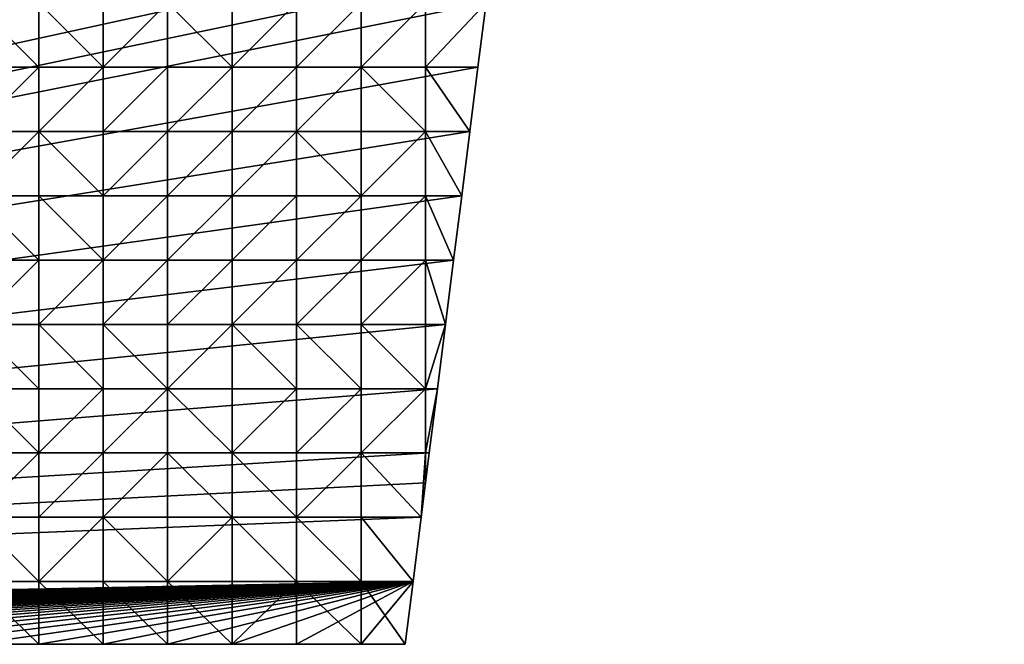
# Model space of a CAD drawing. Header units: metres. Extents: x 58 to 227, y 40 to 252.
# Tile 24 of 78: x 184 to 227, y 40 to 68. Entities that reach past the tile are written whole.
import ezdxf

# ---------------------------------------------------------------- set-up
doc = ezdxf.new("R2010")
doc.units = ezdxf.units.M
doc.header["$MEASUREMENT"] = 0
doc.layers.add('3D_TERRAIN_MODEL', color=18, linetype='CONTINUOUS')

# ---------------------------------------------------------------- blocks, each defined once
blk = doc.blocks.new('WALL_1')
at = {"layer": '3D_TERRAIN_MODEL', "color": 0, "linetype": 'ByBlock'}
mesh = blk.add_polyface(dxfattribs=at)
corners = [(214.815524, 151.595031, 24.810444), (214.455116, 148.736621, 24.096093), (214.455116, 148.736621, -5.557653), (214.815524, 151.595031, -5.557653), (214.094708, 145.878212, 23.470335), (214.094708, 145.878212, -5.557653), (213.7343, 143.019802, 22.874961), (213.7343, 143.019802, -5.557653), (213.373891, 140.161392, 22.329206), (213.373891, 140.161392, -5.557653), (213.148502, 138.373822, 22.000975), (213.148502, 138.373822, -5.557653), (213.013483, 137.302983, 21.796489), (213.013483, 137.302983, -5.557653), (212.653075, 134.444573, 21.149899), (212.653075, 134.444573, -5.557653), (212.292667, 131.586163, 20.51954), (212.292667, 131.586163, -5.557653), (211.932259, 128.727753, 19.830322), (211.932259, 128.727753, -5.557653), (211.571851, 125.869344, 19.141822), (211.571851, 125.869344, -5.557653), (211.211442, 123.010934, 18.351885), (211.211442, 123.010934, -5.557653), (210.851034, 120.152524, 17.497309), (210.851034, 120.152524, -5.557653), (210.490626, 117.294114, 16.680814), (210.490626, 117.294114, -5.557653), (210.279925, 115.623039, 16.156224), (210.279925, 115.623039, -5.557653), (210.130218, 114.435705, 15.785492), (210.130218, 114.435705, -5.557653), (209.76981, 111.577295, 14.840593), (209.76981, 111.577295, -5.557653), (209.409401, 108.718885, 13.767439), (209.409401, 108.718885, -5.557653), (209.048993, 105.860475, 12.622117), (209.048993, 105.860475, -5.557653), (208.688585, 103.002066, 11.512848), (208.688585, 103.002066, -5.557653), (208.328177, 100.143656, 10.539393), (208.328177, 100.143656, -5.557653), (207.967769, 97.285246, 9.613393), (207.967769, 97.285246, -5.557653), (207.60736, 94.426836, 8.591714), (207.60736, 94.426836, -5.557653), (207.411348, 92.872256, 8.016611), (207.411348, 92.872256, -5.557653), (207.246952, 91.568427, 7.526299), (207.246952, 91.568427, -5.557653), (206.886544, 88.710017, 6.424962), (206.886544, 88.710017, -5.557653), (206.526136, 85.851607, 5.507549), (206.526136, 85.851607, -5.557653), (206.165728, 82.993197, 4.818453), (206.165728, 82.993197, -5.557653), (205.80532, 80.134788, 4.180068), (205.80532, 80.134788, -5.557653), (205.444911, 77.276378, 3.547859), (205.444911, 77.276378, -5.557653), (205.084503, 74.417968, 2.943104), (205.084503, 74.417968, -5.557653), (204.724095, 71.559558, 2.308259), (204.724095, 71.559558, -5.557653), (204.542771, 70.121474, 2.008795), (204.542771, 70.121474, -5.557653), (204.363687, 68.701149, 1.710942), (204.363687, 68.701149, -5.557653), (204.003279, 65.842739, 0.974601), (204.003279, 65.842739, -5.557653)]
mesh.append_faces([[corners[k] for k in face] for face in [(0, 1, 2, 3), (1, 4, 5, 2), (4, 6, 7, 5), (6, 8, 9, 7), (8, 10, 11, 9), (10, 12, 13, 11), (12, 14, 15, 13), (14, 16, 17, 15), (16, 18, 19, 17), (18, 20, 21, 19), (20, 22, 23, 21), (22, 24, 25, 23), (24, 26, 27, 25), (26, 28, 29, 27), (28, 30, 31, 29), (30, 32, 33, 31), (32, 34, 35, 33), (34, 36, 37, 35), (36, 38, 39, 37), (38, 40, 41, 39), (40, 42, 43, 41), (42, 44, 45, 43), (44, 46, 47, 45), (46, 48, 49, 47), (48, 50, 51, 49), (50, 52, 53, 51), (52, 54, 55, 53), (54, 56, 57, 55), (56, 58, 59, 57), (58, 60, 61, 59), (60, 62, 63, 61), (62, 64, 65, 63), (64, 66, 67, 65), (66, 68, 69, 67)]], dxfattribs={"vtx1": -1, "vtx3": -1, "color": 0})
mesh = blk.add_polyface(dxfattribs=at)
corners = [(204.003279, 65.842739, 0.974601), (203.64287, 62.984329, 0.308897), (203.64287, 62.984329, -5.557653), (204.003279, 65.842739, -5.557653), (203.282462, 60.125919, -0.392905), (203.282462, 60.125919, -5.557653), (202.922054, 57.26751, -1.090693), (202.922054, 57.26751, -5.557653), (202.561646, 54.4091, -1.622191), (202.561646, 54.4091, -5.557653), (202.201238, 51.55069, -2.010575), (202.201238, 51.55069, -5.557653), (201.84083, 48.69228, -2.663434), (201.84083, 48.69228, -5.557653), (201.674194, 47.370691, -2.874235), (201.674194, 47.370691, -5.557653), (201.480421, 45.833871, -3.107106), (201.480421, 45.833871, -5.557653), (201.120013, 42.975461, -3.508083), (201.120013, 42.975461, -5.557653), (200.768489, 40.187512, -3.902277), (200.768489, 40.187512, -5.557653), (198.805617, 40.187512, -3.8587), (198.805617, 40.187512, -5.557653), (195.93704, 40.187512, -3.982861), (195.93704, 40.187512, -5.557653), (193.068463, 40.187512, -4.13192), (193.068463, 40.187512, -5.557653), (190.199886, 40.187512, -4.170208), (190.199886, 40.187512, -5.557653), (187.331309, 40.187512, -3.863682), (187.331309, 40.187512, -5.557653), (184.462733, 40.187512, -3.614255), (184.462733, 40.187512, -5.557653), (181.594156, 40.187512, -3.440411), (181.594156, 40.187512, -5.557653), (178.725579, 40.187512, -3.328324), (178.725579, 40.187512, -5.557653), (175.857002, 40.187512, -3.071861), (175.857002, 40.187512, -5.557653), (172.988425, 40.187512, -2.825428), (172.988425, 40.187512, -5.557653), (170.119848, 40.187512, -2.786206), (170.119848, 40.187512, -5.557653), (167.251271, 40.187512, -2.703845), (167.251271, 40.187512, -5.557653), (164.382694, 40.187512, -2.428523), (164.382694, 40.187512, -5.557653), (161.514117, 40.187512, -2.178744), (161.514117, 40.187512, -5.557653), (158.64554, 40.187512, -1.964143), (158.64554, 40.187512, -5.557653), (155.776963, 40.187512, -1.775077), (155.776963, 40.187512, -5.557653), (152.908386, 40.187512, -1.630406), (152.908386, 40.187512, -5.557653), (150.039809, 40.187512, -1.352444), (150.039809, 40.187512, -5.557653), (147.171232, 40.187512, -1.185066), (147.171232, 40.187512, -5.557653), (144.302655, 40.187512, -1.098151), (144.302655, 40.187512, -5.557653), (141.434078, 40.187512, -1.051115), (141.434078, 40.187512, -5.557653), (138.565501, 40.187512, -0.853688), (138.565501, 40.187512, -5.557653), (135.696924, 40.187512, -0.640037), (135.696924, 40.187512, -5.557653)]
mesh.append_faces([[corners[k] for k in face] for face in [(20, 22, 23, 21)]], dxfattribs={"vtx1": -1, "color": 0})
mesh.append_faces([[corners[k] for k in face] for face in [(0, 1, 2, 3), (1, 4, 5, 2), (4, 6, 7, 5), (6, 8, 9, 7), (8, 10, 11, 9), (10, 12, 13, 11), (12, 14, 15, 13), (14, 16, 17, 15), (16, 18, 19, 17), (22, 24, 25, 23), (24, 26, 27, 25), (26, 28, 29, 27), (28, 30, 31, 29), (30, 32, 33, 31), (32, 34, 35, 33), (34, 36, 37, 35), (36, 38, 39, 37), (38, 40, 41, 39), (40, 42, 43, 41), (42, 44, 45, 43), (44, 46, 47, 45), (46, 48, 49, 47), (48, 50, 51, 49), (50, 52, 53, 51), (52, 54, 55, 53), (54, 56, 57, 55), (56, 58, 59, 57), (58, 60, 61, 59), (60, 62, 63, 61), (62, 64, 65, 63), (64, 66, 67, 65)]], dxfattribs={"vtx1": -1, "vtx3": -1, "color": 0})
mesh.append_faces([[corners[k] for k in face] for face in [(18, 20, 21, 19)]], dxfattribs={"vtx3": -1, "color": 0})
blk = doc.blocks.new('WALL_2')
at = {"layer": '3D_TERRAIN_MODEL', "color": 0, "linetype": 'ByBlock'}
mesh = blk.add_polyface(dxfattribs=at)
corners = [(178.725579, 251.568912, -5.557653), (181.594156, 251.568912, -5.557653), (61.113923, 40.187512, -5.557653), (184.462733, 251.568912, -5.557653), (187.331309, 251.568912, -5.557653), (190.199886, 251.568912, -5.557653), (193.068463, 251.568912, -5.557653), (195.93704, 251.568912, -5.557653), (198.805617, 251.568912, -5.557653), (201.674194, 251.568912, -5.557653), (204.542771, 251.568912, -5.557653), (207.411348, 251.568912, -5.557653), (210.279925, 251.568912, -5.557653), (213.148502, 251.568912, -5.557653), (216.017079, 251.568912, -5.557653), (218.885656, 251.568912, -5.557653), (221.754233, 251.568912, -5.557653), (224.62281, 251.568912, -5.557653), (227.420927, 251.568912, -5.557653), (227.069402, 248.780962, -5.557653), (226.708994, 245.922553, -5.557653), (226.348586, 243.064143, -5.557653), (225.988178, 240.205733, -5.557653), (225.62777, 237.347324, -5.557653), (225.267362, 234.488914, -5.557653), (224.906953, 231.630504, -5.557653), (224.62281, 229.376953, -5.557653), (224.546545, 228.772094, -5.557653), (224.186137, 225.913685, -5.557653), (223.825729, 223.055275, -5.557653), (223.465321, 220.196865, -5.557653), (223.104912, 217.338455, -5.557653), (222.744504, 214.480046, -5.557653), (222.384096, 211.621636, -5.557653), (222.023688, 208.763226, -5.557653)]
mesh.append_faces([[corners[k] for k in face] for face in [(0, 1, 2), (1, 3, 2), (3, 4, 2), (4, 5, 2), (5, 6, 2), (6, 7, 2), (7, 8, 2), (8, 9, 2), (9, 10, 2), (10, 11, 2), (11, 12, 2), (12, 13, 2), (13, 14, 2), (14, 15, 2), (15, 16, 2), (16, 17, 2), (17, 18, 2), (18, 19, 2), (19, 20, 2), (20, 21, 2), (21, 22, 2), (22, 23, 2), (23, 24, 2), (24, 25, 2), (25, 26, 2), (26, 27, 2), (27, 28, 2), (28, 29, 2), (29, 30, 2), (30, 31, 2), (31, 32, 2), (32, 33, 2), (33, 34, 2)]], dxfattribs={"vtx1": -1, "vtx2": -1, "color": 0})
mesh = blk.add_polyface(dxfattribs=at)
corners = [(222.023688, 208.763226, -5.557653), (221.754233, 206.62617, -5.557653), (61.113923, 40.187512, -5.557653), (221.66328, 205.904816, -5.557653), (221.302872, 203.046407, -5.557653), (220.942463, 200.187997, -5.557653), (220.582055, 197.329587, -5.557653), (220.221647, 194.471177, -5.557653), (219.861239, 191.612768, -5.557653), (219.500831, 188.754358, -5.557653), (219.140422, 185.895948, -5.557653), (218.885656, 183.875388, -5.557653), (218.780014, 183.037538, -5.557653), (218.419606, 180.179129, -5.557653), (218.059198, 177.320719, -5.557653), (217.69879, 174.462309, -5.557653), (217.338381, 171.603899, -5.557653), (216.977973, 168.74549, -5.557653), (216.617565, 165.88708, -5.557653), (216.257157, 163.02867, -5.557653), (216.017079, 161.124605, -5.557653), (215.896749, 160.17026, -5.557653), (215.536341, 157.311851, -5.557653), (215.175932, 154.453441, -5.557653), (214.815524, 151.595031, -5.557653), (214.455116, 148.736621, -5.557653), (214.094708, 145.878212, -5.557653), (213.7343, 143.019802, -5.557653), (213.373891, 140.161392, -5.557653), (213.148502, 138.373822, -5.557653), (213.013483, 137.302983, -5.557653), (212.653075, 134.444573, -5.557653), (212.292667, 131.586163, -5.557653), (211.932259, 128.727753, -5.557653), (211.571851, 125.869344, -5.557653)]
mesh.append_faces([[corners[k] for k in face] for face in [(0, 1, 2), (1, 3, 2), (3, 4, 2), (4, 5, 2), (5, 6, 2), (6, 7, 2), (7, 8, 2), (8, 9, 2), (9, 10, 2), (10, 11, 2), (11, 12, 2), (12, 13, 2), (13, 14, 2), (14, 15, 2), (15, 16, 2), (16, 17, 2), (17, 18, 2), (18, 19, 2), (19, 20, 2), (20, 21, 2), (21, 22, 2), (22, 23, 2), (23, 24, 2), (24, 25, 2), (25, 26, 2), (26, 27, 2), (27, 28, 2), (28, 29, 2), (29, 30, 2), (30, 31, 2), (31, 32, 2), (32, 33, 2), (33, 34, 2)]], dxfattribs={"vtx1": -1, "vtx2": -1, "color": 0})
mesh = blk.add_polyface(dxfattribs=at)
corners = [(211.571851, 125.869344, -5.557653), (211.211442, 123.010934, -5.557653), (61.113923, 40.187512, -5.557653), (210.851034, 120.152524, -5.557653), (210.490626, 117.294114, -5.557653), (210.279925, 115.623039, -5.557653), (210.130218, 114.435705, -5.557653), (209.76981, 111.577295, -5.557653), (209.409401, 108.718885, -5.557653), (209.048993, 105.860475, -5.557653), (208.688585, 103.002066, -5.557653), (208.328177, 100.143656, -5.557653), (207.967769, 97.285246, -5.557653), (201.120013, 42.975461, -5.557653), (200.768489, 40.187512, -5.557653), (198.805617, 40.187512, -5.557653), (195.93704, 40.187512, -5.557653), (193.068463, 40.187512, -5.557653), (190.199886, 40.187512, -5.557653), (187.331309, 40.187512, -5.557653), (184.462733, 40.187512, -5.557653), (181.594156, 40.187512, -5.557653), (178.725579, 40.187512, -5.557653), (175.857002, 40.187512, -5.557653), (172.988425, 40.187512, -5.557653), (170.119848, 40.187512, -5.557653), (167.251271, 40.187512, -5.557653), (164.382694, 40.187512, -5.557653), (161.514117, 40.187512, -5.557653), (158.64554, 40.187512, -5.557653), (155.776963, 40.187512, -5.557653), (152.908386, 40.187512, -5.557653), (150.039809, 40.187512, -5.557653), (147.171232, 40.187512, -5.557653), (144.302655, 40.187512, -5.557653), (141.434078, 40.187512, -5.557653), (138.565501, 40.187512, -5.557653)]
mesh.append_faces([[corners[k] for k in face] for face in [(0, 1, 2), (1, 3, 2), (3, 4, 2), (4, 5, 2), (5, 6, 2), (6, 7, 2), (7, 8, 2), (8, 9, 2), (9, 10, 2), (10, 11, 2), (11, 12, 2), (15, 16, 13), (16, 17, 13), (17, 18, 13), (18, 19, 13), (19, 20, 13), (20, 21, 13), (21, 22, 13), (22, 23, 13), (23, 24, 13), (24, 25, 13), (25, 26, 13), (26, 27, 13), (27, 28, 13), (28, 29, 13), (29, 30, 13), (30, 31, 13), (31, 32, 13), (32, 33, 13), (33, 34, 13), (34, 35, 13), (35, 36, 13)]], dxfattribs={"vtx1": -1, "vtx2": -1, "color": 0})
mesh.append_faces([[corners[k] for k in face] for face in [(13, 14, 15)]], dxfattribs={"vtx2": -1, "color": 0})
mesh = blk.add_polyface(dxfattribs=at)
corners = [(207.967769, 97.285246, -5.557653), (207.60736, 94.426836, -5.557653), (61.113923, 40.187512, -5.557653), (207.411348, 92.872256, -5.557653), (207.246952, 91.568427, -5.557653), (206.886544, 88.710017, -5.557653), (206.526136, 85.851607, -5.557653), (206.165728, 82.993197, -5.557653), (205.80532, 80.134788, -5.557653), (205.444911, 77.276378, -5.557653), (205.084503, 74.417968, -5.557653), (204.724095, 71.559558, -5.557653), (204.542771, 70.121474, -5.557653), (204.363687, 68.701149, -5.557653), (204.003279, 65.842739, -5.557653), (203.64287, 62.984329, -5.557653), (203.282462, 60.125919, -5.557653), (202.922054, 57.26751, -5.557653), (202.561646, 54.4091, -5.557653), (202.201238, 51.55069, -5.557653), (201.84083, 48.69228, -5.557653), (201.674194, 47.370691, -5.557653), (201.480421, 45.833871, -5.557653), (201.120013, 42.975461, -5.557653), (138.565501, 40.187512, -5.557653), (135.696924, 40.187512, -5.557653), (132.828347, 40.187512, -5.557653), (129.95977, 40.187512, -5.557653), (127.091193, 40.187512, -5.557653), (124.222616, 40.187512, -5.557653), (121.354039, 40.187512, -5.557653), (118.485462, 40.187512, -5.557653), (115.616885, 40.187512, -5.557653), (112.748308, 40.187512, -5.557653), (109.879731, 40.187512, -5.557653), (107.011154, 40.187512, -5.557653)]
mesh.append_faces([[corners[k] for k in face] for face in [(0, 1, 2), (1, 3, 2), (3, 4, 2), (4, 5, 2), (5, 6, 2), (6, 7, 2), (7, 8, 2), (8, 9, 2), (9, 10, 2), (10, 11, 2), (11, 12, 2), (12, 13, 2), (13, 14, 2), (14, 15, 2), (15, 16, 2), (16, 17, 2), (17, 18, 2), (18, 19, 2), (19, 20, 2), (20, 21, 2), (21, 22, 2), (22, 23, 2), (24, 25, 23), (25, 26, 23), (26, 27, 23), (27, 28, 23), (28, 29, 23), (29, 30, 23), (30, 31, 23), (31, 32, 23), (32, 33, 23), (33, 34, 23), (34, 35, 23)]], dxfattribs={"vtx1": -1, "vtx2": -1, "color": 0})
mesh = blk.add_polyface(dxfattribs=at)
corners = [(61.113923, 40.187512, -5.557653), (58.315807, 40.187512, -5.557653), (58.315807, 42.975461, -5.557653), (58.315807, 45.833871, -5.557653), (58.315807, 48.69228, -5.557653), (58.315807, 51.55069, -5.557653), (58.315807, 54.4091, -5.557653), (58.315807, 57.26751, -5.557653), (58.315807, 60.125919, -5.557653), (58.315807, 62.984329, -5.557653), (58.315807, 65.842739, -5.557653), (58.315807, 68.701149, -5.557653), (58.315807, 71.559558, -5.557653), (58.315807, 74.417968, -5.557653), (58.315807, 77.276378, -5.557653), (58.315807, 80.134788, -5.557653), (58.315807, 82.993197, -5.557653), (58.315807, 85.851607, -5.557653), (58.315807, 88.710017, -5.557653), (107.011154, 40.187512, -5.557653), (104.142577, 40.187512, -5.557653), (201.120013, 42.975461, -5.557653), (101.274001, 40.187512, -5.557653), (98.405424, 40.187512, -5.557653), (95.536847, 40.187512, -5.557653), (92.66827, 40.187512, -5.557653), (89.799693, 40.187512, -5.557653), (86.931116, 40.187512, -5.557653), (84.062539, 40.187512, -5.557653), (81.193962, 40.187512, -5.557653), (78.325385, 40.187512, -5.557653), (75.456808, 40.187512, -5.557653), (72.588231, 40.187512, -5.557653), (69.719654, 40.187512, -5.557653), (66.851077, 40.187512, -5.557653), (63.9825, 40.187512, -5.557653)]
mesh.append_faces([[corners[k] for k in face] for face in [(2, 3, 0), (3, 4, 0), (4, 5, 0), (5, 6, 0), (6, 7, 0), (7, 8, 0), (8, 9, 0), (9, 10, 0), (10, 11, 0), (11, 12, 0), (12, 13, 0), (13, 14, 0), (14, 15, 0), (15, 16, 0), (16, 17, 0), (17, 18, 0), (19, 20, 21), (20, 22, 21), (22, 23, 21), (23, 24, 21), (24, 25, 21), (25, 26, 21), (26, 27, 21), (27, 28, 21), (28, 29, 21), (29, 30, 21), (30, 31, 21), (31, 32, 21), (32, 33, 21), (33, 34, 21), (34, 35, 21), (35, 0, 21)]], dxfattribs={"vtx1": -1, "vtx2": -1, "color": 0})
mesh.append_faces([[corners[k] for k in face] for face in [(0, 1, 2)]], dxfattribs={"vtx2": -1, "color": 0})
blk = doc.blocks.new('SURFACE')
at = {"layer": '3D_TERRAIN_MODEL', "color": 0, "linetype": 'ByBlock'}
for p, q in [((184.462733, 68.701149, 1.313426), (184.462733, 65.842739, 0.85458)), ((184.462733, 68.701149, 1.313426), (184.462733, 65.842739, 0.85458)), ((187.331309, 68.701149, 1.395947), (187.331309, 65.842739, 0.897599)), ((187.331309, 68.701149, 1.395947), (187.331309, 65.842739, 0.897599)), ((190.199886, 68.701149, 1.461336), (190.199886, 65.842739, 0.951627)), ((190.199886, 68.701149, 1.461336), (190.199886, 65.842739, 0.951627)), ((193.068463, 68.701149, 1.483747), (193.068463, 65.842739, 0.995478)), ((193.068463, 68.701149, 1.483747), (193.068463, 65.842739, 0.995478)), ((195.93704, 68.701149, 1.446222), (195.93704, 65.842739, 0.936331)), ((195.93704, 68.701149, 1.446222), (195.93704, 65.842739, 0.936331)), ((198.805617, 68.701149, 1.48509), (198.805617, 65.842739, 0.892449)), ((198.805617, 68.701149, 1.48509), (198.805617, 65.842739, 0.892449)), ((201.674194, 68.701149, 1.59703), (201.674194, 65.842739, 0.893734)), ((201.674194, 68.701149, 1.59703), (201.674194, 65.842739, 0.893734)), ((204.363687, 68.701149, 1.710942), (204.003279, 65.842739, 0.974601)), ((181.594156, 65.842739, 0.901521), (184.462733, 65.842739, 0.85458)), ((181.594156, 65.842739, 0.901521), (184.462733, 65.842739, 0.85458)), ((184.462733, 65.842739, 0.85458), (184.462733, 62.984329, 0.406973)), ((184.462733, 65.842739, 0.85458), (184.462733, 62.984329, 0.406973)), ((184.462733, 65.842739, 0.85458), (187.331309, 65.842739, 0.897599)), ((184.462733, 65.842739, 0.85458), (187.331309, 65.842739, 0.897599)), ((187.331309, 65.842739, 0.897599), (187.331309, 62.984329, 0.373688)), ((187.331309, 65.842739, 0.897599), (187.331309, 62.984329, 0.373688)), ((187.331309, 65.842739, 0.897599), (190.199886, 65.842739, 0.951627)), ((187.331309, 65.842739, 0.897599), (190.199886, 65.842739, 0.951627)), ((190.199886, 65.842739, 0.951627), (190.199886, 62.984329, 0.397793)), ((190.199886, 65.842739, 0.951627), (190.199886, 62.984329, 0.397793)), ((190.199886, 65.842739, 0.951627), (193.068463, 65.842739, 0.995478)), ((190.199886, 65.842739, 0.951627), (193.068463, 65.842739, 0.995478)), ((193.068463, 65.842739, 0.995478), (193.068463, 62.984329, 0.418752)), ((193.068463, 65.842739, 0.995478), (193.068463, 62.984329, 0.418752)), ((193.068463, 65.842739, 0.995478), (195.93704, 65.842739, 0.936331)), ((193.068463, 65.842739, 0.995478), (195.93704, 65.842739, 0.936331)), ((195.93704, 65.842739, 0.936331), (195.93704, 62.984329, 0.329099)), ((195.93704, 65.842739, 0.936331), (195.93704, 62.984329, 0.329099)), ((195.93704, 65.842739, 0.936331), (198.805617, 65.842739, 0.892449)), ((195.93704, 65.842739, 0.936331), (198.805617, 65.842739, 0.892449)), ((198.805617, 65.842739, 0.892449), (198.805617, 62.984329, 0.237275)), ((198.805617, 65.842739, 0.892449), (198.805617, 62.984329, 0.237275)), ((198.805617, 65.842739, 0.892449), (201.674194, 65.842739, 0.893734)), ((198.805617, 65.842739, 0.892449), (201.674194, 65.842739, 0.893734)), ((201.674194, 65.842739, 0.893734), (201.674194, 62.984329, 0.244624)), ((201.674194, 65.842739, 0.893734), (201.674194, 62.984329, 0.244624)), ((201.674194, 65.842739, 0.893734), (204.003279, 65.842739, 0.974601)), ((201.674194, 65.842739, 0.893734), (204.003279, 65.842739, 0.974601)), ((204.003279, 65.842739, 0.974601), (203.64287, 62.984329, 0.308897)), ((181.594156, 62.984329, 0.472308), (184.462733, 62.984329, 0.406973)), ((181.594156, 62.984329, 0.472308), (184.462733, 62.984329, 0.406973)), ((184.462733, 62.984329, 0.406973), (184.462733, 60.125919, -0.083871)), ((184.462733, 62.984329, 0.406973), (184.462733, 60.125919, -0.083871)), ((184.462733, 62.984329, 0.406973), (187.331309, 62.984329, 0.373688)), ((184.462733, 62.984329, 0.406973), (187.331309, 62.984329, 0.373688)), ((187.331309, 62.984329, 0.373688), (187.331309, 60.125919, -0.167389)), ((187.331309, 62.984329, 0.373688), (187.331309, 60.125919, -0.167389)), ((187.331309, 62.984329, 0.373688), (190.199886, 62.984329, 0.397793)), ((187.331309, 62.984329, 0.373688), (190.199886, 62.984329, 0.397793)), ((190.199886, 62.984329, 0.397793), (190.199886, 60.125919, -0.158589)), ((190.199886, 62.984329, 0.397793), (190.199886, 60.125919, -0.158589)), ((190.199886, 62.984329, 0.397793), (193.068463, 62.984329, 0.418752)), ((190.199886, 62.984329, 0.397793), (193.068463, 62.984329, 0.418752)), ((193.068463, 62.984329, 0.418752), (193.068463, 60.125919, -0.164933)), ((193.068463, 62.984329, 0.418752), (193.068463, 60.125919, -0.164933)), ((193.068463, 62.984329, 0.418752), (195.93704, 62.984329, 0.329099)), ((193.068463, 62.984329, 0.418752), (195.93704, 62.984329, 0.329099)), ((195.93704, 62.984329, 0.329099), (195.93704, 60.125919, -0.229903)), ((195.93704, 62.984329, 0.329099), (195.93704, 60.125919, -0.229903)), ((195.93704, 62.984329, 0.329099), (198.805617, 62.984329, 0.237275)), ((195.93704, 62.984329, 0.329099), (198.805617, 62.984329, 0.237275)), ((198.805617, 62.984329, 0.237275), (198.805617, 60.125919, -0.402211)), ((198.805617, 62.984329, 0.237275), (198.805617, 60.125919, -0.402211)), ((198.805617, 62.984329, 0.237275), (201.674194, 62.984329, 0.244624)), ((198.805617, 62.984329, 0.237275), (201.674194, 62.984329, 0.244624)), ((201.674194, 62.984329, 0.244624), (201.674194, 60.125919, -0.461663)), ((201.674194, 62.984329, 0.244624), (201.674194, 60.125919, -0.461663)), ((201.674194, 62.984329, 0.244624), (203.64287, 62.984329, 0.308897)), ((201.674194, 62.984329, 0.244624), (203.64287, 62.984329, 0.308897)), ((203.64287, 62.984329, 0.308897), (203.282462, 60.125919, -0.392905)), ((181.594156, 60.125919, 0.02072), (184.462733, 60.125919, -0.083871)), ((181.594156, 60.125919, 0.02072), (184.462733, 60.125919, -0.083871)), ((184.462733, 60.125919, -0.083871), (184.462733, 57.26751, -0.605475)), ((184.462733, 60.125919, -0.083871), (184.462733, 57.26751, -0.605475)), ((184.462733, 60.125919, -0.083871), (187.331309, 60.125919, -0.167389)), ((184.462733, 60.125919, -0.083871), (187.331309, 60.125919, -0.167389)), ((187.331309, 60.125919, -0.167389), (187.331309, 57.26751, -0.700631)), ((187.331309, 60.125919, -0.167389), (187.331309, 57.26751, -0.700631)), ((187.331309, 60.125919, -0.167389), (190.199886, 60.125919, -0.158589)), ((187.331309, 60.125919, -0.167389), (190.199886, 60.125919, -0.158589)), ((190.199886, 60.125919, -0.158589), (190.199886, 57.26751, -0.780869)), ((190.199886, 60.125919, -0.158589), (190.199886, 57.26751, -0.780869)), ((190.199886, 60.125919, -0.158589), (193.068463, 60.125919, -0.164933)), ((190.199886, 60.125919, -0.158589), (193.068463, 60.125919, -0.164933)), ((193.068463, 60.125919, -0.164933), (193.068463, 57.26751, -0.810828)), ((193.068463, 60.125919, -0.164933), (193.068463, 57.26751, -0.810828)), ((193.068463, 60.125919, -0.164933), (195.93704, 60.125919, -0.229903)), ((193.068463, 60.125919, -0.164933), (195.93704, 60.125919, -0.229903)), ((195.93704, 60.125919, -0.229903), (195.93704, 57.26751, -0.80506)), ((195.93704, 60.125919, -0.229903), (195.93704, 57.26751, -0.80506)), ((195.93704, 60.125919, -0.229903), (198.805617, 60.125919, -0.402211)), ((195.93704, 60.125919, -0.229903), (198.805617, 60.125919, -0.402211)), ((198.805617, 60.125919, -0.402211), (198.805617, 57.26751, -0.773298)), ((198.805617, 60.125919, -0.402211), (198.805617, 57.26751, -0.773298)), ((198.805617, 60.125919, -0.402211), (201.674194, 60.125919, -0.461663)), ((198.805617, 60.125919, -0.402211), (201.674194, 60.125919, -0.461663)), ((201.674194, 60.125919, -0.461663), (201.674194, 57.26751, -1.138118)), ((201.674194, 60.125919, -0.461663), (201.674194, 57.26751, -1.138118)), ((201.674194, 60.125919, -0.461663), (203.282462, 60.125919, -0.392905)), ((201.674194, 60.125919, -0.461663), (203.282462, 60.125919, -0.392905)), ((203.282462, 60.125919, -0.392905), (202.922054, 57.26751, -1.090693)), ((181.594156, 57.26751, -0.479431), (184.462733, 57.26751, -0.605475)), ((181.594156, 57.26751, -0.479431), (184.462733, 57.26751, -0.605475)), ((184.462733, 57.26751, -0.605475), (184.462733, 54.4091, -1.177894)), ((184.462733, 57.26751, -0.605475), (184.462733, 54.4091, -1.177894)), ((184.462733, 57.26751, -0.605475), (187.331309, 57.26751, -0.700631)), ((184.462733, 57.26751, -0.605475), (187.331309, 57.26751, -0.700631)), ((187.331309, 57.26751, -0.700631), (187.331309, 54.4091, -1.328099)), ((187.331309, 57.26751, -0.700631), (187.331309, 54.4091, -1.328099)), ((187.331309, 57.26751, -0.700631), (190.199886, 57.26751, -0.780869)), ((187.331309, 57.26751, -0.700631), (190.199886, 57.26751, -0.780869)), ((190.199886, 57.26751, -0.780869), (190.199886, 54.4091, -1.488444)), ((190.199886, 57.26751, -0.780869), (190.199886, 54.4091, -1.488444)), ((190.199886, 57.26751, -0.780869), (193.068463, 57.26751, -0.810828)), ((190.199886, 57.26751, -0.780869), (193.068463, 57.26751, -0.810828)), ((193.068463, 57.26751, -0.810828), (193.068463, 54.4091, -1.41779)), ((193.068463, 57.26751, -0.810828), (193.068463, 54.4091, -1.41779)), ((193.068463, 57.26751, -0.810828), (195.93704, 57.26751, -0.80506)), ((193.068463, 57.26751, -0.810828), (195.93704, 57.26751, -0.80506)), ((195.93704, 57.26751, -0.80506), (195.93704, 54.4091, -1.172301)), ((195.93704, 57.26751, -0.80506), (195.93704, 54.4091, -1.172301)), ((195.93704, 57.26751, -0.80506), (198.805617, 57.26751, -0.773298)), ((195.93704, 57.26751, -0.80506), (198.805617, 57.26751, -0.773298)), ((198.805617, 57.26751, -0.773298), (198.805617, 54.4091, -1.251539)), ((198.805617, 57.26751, -0.773298), (198.805617, 54.4091, -1.251539)), ((198.805617, 57.26751, -0.773298), (201.674194, 57.26751, -1.138118)), ((198.805617, 57.26751, -0.773298), (201.674194, 57.26751, -1.138118)), ((201.674194, 57.26751, -1.138118), (201.674194, 54.4091, -1.592678)), ((201.674194, 57.26751, -1.138118), (201.674194, 54.4091, -1.592678)), ((201.674194, 57.26751, -1.138118), (202.922054, 57.26751, -1.090693)), ((201.674194, 57.26751, -1.138118), (202.922054, 57.26751, -1.090693)), ((202.922054, 57.26751, -1.090693), (202.561646, 54.4091, -1.622191)), ((181.594156, 54.4091, -0.994169), (184.462733, 54.4091, -1.177894)), ((181.594156, 54.4091, -0.994169), (184.462733, 54.4091, -1.177894)), ((184.462733, 54.4091, -1.177894), (184.462733, 51.55069, -1.647154)), ((184.462733, 54.4091, -1.177894), (184.462733, 51.55069, -1.647154)), ((184.462733, 54.4091, -1.177894), (187.331309, 54.4091, -1.328099)), ((184.462733, 54.4091, -1.177894), (187.331309, 54.4091, -1.328099)), ((187.331309, 54.4091, -1.328099), (187.331309, 51.55069, -1.88499)), ((187.331309, 54.4091, -1.328099), (187.331309, 51.55069, -1.88499)), ((187.331309, 54.4091, -1.328099), (190.199886, 54.4091, -1.488444)), ((187.331309, 54.4091, -1.328099), (190.199886, 54.4091, -1.488444)), ((190.199886, 54.4091, -1.488444), (190.199886, 51.55069, -2.119935)), ((190.199886, 54.4091, -1.488444), (190.199886, 51.55069, -2.119935)), ((190.199886, 54.4091, -1.488444), (193.068463, 54.4091, -1.41779)), ((190.199886, 54.4091, -1.488444), (193.068463, 54.4091, -1.41779)), ((193.068463, 54.4091, -1.41779), (193.068463, 51.55069, -1.969967)), ((193.068463, 54.4091, -1.41779), (193.068463, 51.55069, -1.969967)), ((193.068463, 54.4091, -1.41779), (195.93704, 54.4091, -1.172301)), ((193.068463, 54.4091, -1.41779), (195.93704, 54.4091, -1.172301)), ((195.93704, 54.4091, -1.172301), (195.93704, 51.55069, -1.783197)), ((195.93704, 54.4091, -1.172301), (195.93704, 51.55069, -1.783197)), ((195.93704, 54.4091, -1.172301), (198.805617, 54.4091, -1.251539)), ((195.93704, 54.4091, -1.172301), (198.805617, 54.4091, -1.251539)), ((198.805617, 54.4091, -1.251539), (198.805617, 51.55069, -1.711108)), ((198.805617, 54.4091, -1.251539), (198.805617, 51.55069, -1.711108)), ((198.805617, 54.4091, -1.251539), (201.674194, 54.4091, -1.592678)), ((198.805617, 54.4091, -1.251539), (201.674194, 54.4091, -1.592678)), ((201.674194, 54.4091, -1.592678), (201.674194, 51.55069, -1.944024)), ((201.674194, 54.4091, -1.592678), (201.674194, 51.55069, -1.944024)), ((201.674194, 54.4091, -1.592678), (202.561646, 54.4091, -1.622191)), ((201.674194, 54.4091, -1.592678), (202.561646, 54.4091, -1.622191)), ((202.561646, 54.4091, -1.622191), (202.201238, 51.55069, -2.010575)), ((181.594156, 51.55069, -1.418454), (184.462733, 51.55069, -1.647154)), ((181.594156, 51.55069, -1.418454), (184.462733, 51.55069, -1.647154)), ((184.462733, 51.55069, -1.647154), (184.462733, 48.69228, -2.087042)), ((184.462733, 51.55069, -1.647154), (184.462733, 48.69228, -2.087042)), ((184.462733, 51.55069, -1.647154), (187.331309, 51.55069, -1.88499)), ((184.462733, 51.55069, -1.647154), (187.331309, 51.55069, -1.88499)), ((187.331309, 51.55069, -1.88499), (187.331309, 48.69228, -2.354236)), ((187.331309, 51.55069, -1.88499), (187.331309, 48.69228, -2.354236)), ((187.331309, 51.55069, -1.88499), (190.199886, 51.55069, -2.119935)), ((187.331309, 51.55069, -1.88499), (190.199886, 51.55069, -2.119935)), ((190.199886, 51.55069, -2.119935), (190.199886, 48.69228, -2.570011)), ((190.199886, 51.55069, -2.119935), (190.199886, 48.69228, -2.570011)), ((190.199886, 51.55069, -2.119935), (193.068463, 51.55069, -1.969967)), ((190.199886, 51.55069, -2.119935), (193.068463, 51.55069, -1.969967)), ((193.068463, 51.55069, -1.969967), (193.068463, 48.69228, -2.429839)), ((193.068463, 51.55069, -1.969967), (193.068463, 48.69228, -2.429839)), ((193.068463, 51.55069, -1.969967), (195.93704, 51.55069, -1.783197)), ((193.068463, 51.55069, -1.969967), (195.93704, 51.55069, -1.783197)), ((195.93704, 51.55069, -1.783197), (195.93704, 48.69228, -2.257812)), ((195.93704, 51.55069, -1.783197), (195.93704, 48.69228, -2.257812)), ((195.93704, 51.55069, -1.783197), (198.805617, 51.55069, -1.711108)), ((195.93704, 51.55069, -1.783197), (198.805617, 51.55069, -1.711108)), ((198.805617, 51.55069, -1.711108), (198.805617, 48.69228, -2.186954)), ((198.805617, 51.55069, -1.711108), (198.805617, 48.69228, -2.186954)), ((198.805617, 51.55069, -1.711108), (201.674194, 51.55069, -1.944024)), ((198.805617, 51.55069, -1.711108), (201.674194, 51.55069, -1.944024)), ((201.674194, 51.55069, -1.944024), (201.674194, 48.69228, -2.646917)), ((201.674194, 51.55069, -1.944024), (201.674194, 48.69228, -2.646917)), ((201.674194, 51.55069, -1.944024), (202.201238, 51.55069, -2.010575)), ((201.674194, 51.55069, -1.944024), (202.201238, 51.55069, -2.010575)), ((202.201238, 51.55069, -2.010575), (201.84083, 48.69228, -2.663434)), ((181.594156, 48.69228, -1.892542), (184.462733, 48.69228, -2.087042)), ((181.594156, 48.69228, -1.892542), (184.462733, 48.69228, -2.087042)), ((184.462733, 48.69228, -2.087042), (184.462733, 45.833871, -2.697)), ((184.462733, 48.69228, -2.087042), (184.462733, 45.833871, -2.697)), ((184.462733, 48.69228, -2.087042), (187.331309, 48.69228, -2.354236)), ((184.462733, 48.69228, -2.087042), (187.331309, 48.69228, -2.354236)), ((187.331309, 48.69228, -2.354236), (187.331309, 45.833871, -3.008294)), ((187.331309, 48.69228, -2.354236), (187.331309, 45.833871, -3.008294)), ((187.331309, 48.69228, -2.354236), (190.199886, 48.69228, -2.570011)), ((187.331309, 48.69228, -2.354236), (190.199886, 48.69228, -2.570011)), ((190.199886, 48.69228, -2.570011), (190.199886, 45.833871, -3.107721)), ((190.199886, 48.69228, -2.570011), (190.199886, 45.833871, -3.107721)), ((190.199886, 48.69228, -2.570011), (193.068463, 48.69228, -2.429839)), ((190.199886, 48.69228, -2.570011), (193.068463, 48.69228, -2.429839)), ((193.068463, 48.69228, -2.429839), (193.068463, 45.833871, -2.959036)), ((193.068463, 48.69228, -2.429839), (193.068463, 45.833871, -2.959036)), ((193.068463, 48.69228, -2.429839), (195.93704, 48.69228, -2.257812)), ((193.068463, 48.69228, -2.429839), (195.93704, 48.69228, -2.257812)), ((195.93704, 48.69228, -2.257812), (195.93704, 45.833871, -2.675926)), ((195.93704, 48.69228, -2.257812), (195.93704, 45.833871, -2.675926)), ((195.93704, 48.69228, -2.257812), (198.805617, 48.69228, -2.186954)), ((195.93704, 48.69228, -2.257812), (198.805617, 48.69228, -2.186954)), ((198.805617, 48.69228, -2.186954), (198.805617, 45.833871, -2.672732)), ((198.805617, 48.69228, -2.186954), (198.805617, 45.833871, -2.672732)), ((198.805617, 48.69228, -2.186954), (201.674194, 48.69228, -2.646917)), ((198.805617, 48.69228, -2.186954), (201.674194, 48.69228, -2.646917)), ((201.674194, 48.69228, -2.646917), (201.674194, 47.370691, -2.874235)), ((201.674194, 48.69228, -2.646917), (201.674194, 47.370691, -2.874235)), ((201.674194, 48.69228, -2.646917), (201.84083, 48.69228, -2.663434)), ((201.84083, 48.69228, -2.663434), (201.674194, 47.370691, -2.874235)), ((201.674194, 48.69228, -2.646917), (201.84083, 48.69228, -2.663434)), ((201.674194, 47.370691, -2.874235), (201.480421, 45.833871, -3.107106)), ((181.594156, 45.833871, -2.46105), (184.462733, 45.833871, -2.697)), ((181.594156, 45.833871, -2.46105), (184.462733, 45.833871, -2.697)), ((184.462733, 45.833871, -2.697), (184.462733, 42.975461, -3.192336)), ((184.462733, 45.833871, -2.697), (184.462733, 42.975461, -3.192336)), ((184.462733, 45.833871, -2.697), (187.331309, 45.833871, -3.008294)), ((184.462733, 45.833871, -2.697), (187.331309, 45.833871, -3.008294)), ((187.331309, 45.833871, -3.008294), (187.331309, 42.975461, -3.477085)), ((187.331309, 45.833871, -3.008294), (187.331309, 42.975461, -3.477085)), ((187.331309, 45.833871, -3.008294), (190.199886, 45.833871, -3.107721)), ((187.331309, 45.833871, -3.008294), (190.199886, 45.833871, -3.107721)), ((190.199886, 45.833871, -3.107721), (190.199886, 42.975461, -3.720284)), ((190.199886, 45.833871, -3.107721), (190.199886, 42.975461, -3.720284)), ((190.199886, 45.833871, -3.107721), (193.068463, 45.833871, -2.959036)), ((190.199886, 45.833871, -3.107721), (193.068463, 45.833871, -2.959036)), ((193.068463, 45.833871, -2.959036), (193.068463, 42.975461, -3.66286)), ((193.068463, 45.833871, -2.959036), (193.068463, 42.975461, -3.66286)), ((193.068463, 45.833871, -2.959036), (195.93704, 45.833871, -2.675926)), ((193.068463, 45.833871, -2.959036), (195.93704, 45.833871, -2.675926)), ((195.93704, 45.833871, -2.675926), (195.93704, 42.975461, -3.272432)), ((195.93704, 45.833871, -2.675926), (195.93704, 42.975461, -3.272432)), ((195.93704, 45.833871, -2.675926), (198.805617, 45.833871, -2.672732)), ((195.93704, 45.833871, -2.675926), (198.805617, 45.833871, -2.672732)), ((198.805617, 45.833871, -2.672732), (198.805617, 42.975461, -3.217316)), ((198.805617, 45.833871, -2.672732), (198.805617, 42.975461, -3.217316)), ((198.805617, 45.833871, -2.672732), (201.480421, 45.833871, -3.107106)), ((198.805617, 45.833871, -2.672732), (201.480421, 45.833871, -3.107106)), ((201.480421, 45.833871, -3.107106), (201.120013, 42.975461, -3.508083)), ((181.594156, 42.975461, -2.957583), (184.462733, 42.975461, -3.192336)), ((181.594156, 42.975461, -2.957583), (184.462733, 42.975461, -3.192336)), ((184.462733, 42.975461, -3.192336), (184.462733, 40.187512, -3.614255)), ((184.462733, 42.975461, -3.192336), (184.462733, 40.187512, -3.614255)), ((184.462733, 42.975461, -3.192336), (187.331309, 42.975461, -3.477085)), ((184.462733, 42.975461, -3.192336), (187.331309, 42.975461, -3.477085)), ((187.331309, 42.975461, -3.477085), (187.331309, 40.187512, -3.863682)), ((187.331309, 42.975461, -3.477085), (187.331309, 40.187512, -3.863682)), ((187.331309, 42.975461, -3.477085), (190.199886, 42.975461, -3.720284)), ((187.331309, 42.975461, -3.477085), (190.199886, 42.975461, -3.720284)), ((190.199886, 42.975461, -3.720284), (190.199886, 40.187512, -4.170208)), ((190.199886, 42.975461, -3.720284), (190.199886, 40.187512, -4.170208)), ((190.199886, 42.975461, -3.720284), (193.068463, 42.975461, -3.66286)), ((190.199886, 42.975461, -3.720284), (193.068463, 42.975461, -3.66286)), ((193.068463, 42.975461, -3.66286), (193.068463, 40.187512, -4.13192)), ((193.068463, 42.975461, -3.66286), (193.068463, 40.187512, -4.13192)), ((193.068463, 42.975461, -3.66286), (195.93704, 42.975461, -3.272432)), ((193.068463, 42.975461, -3.66286), (195.93704, 42.975461, -3.272432)), ((195.93704, 42.975461, -3.272432), (195.93704, 40.187512, -3.982861)), ((195.93704, 42.975461, -3.272432), (195.93704, 40.187512, -3.982861)), ((195.93704, 42.975461, -3.272432), (198.805617, 42.975461, -3.217316)), ((195.93704, 42.975461, -3.272432), (198.805617, 42.975461, -3.217316)), ((198.805617, 42.975461, -3.217316), (198.805617, 40.187512, -3.8587)), ((198.805617, 42.975461, -3.217316), (198.805617, 40.187512, -3.8587)), ((198.805617, 42.975461, -3.217316), (201.120013, 42.975461, -3.508083)), ((198.805617, 42.975461, -3.217316), (201.120013, 42.975461, -3.508083)), ((201.120013, 42.975461, -3.508083), (200.768489, 40.187512, -3.902277)), ((184.462733, 40.187512, -3.614255), (181.594156, 40.187512, -3.440411)), ((187.331309, 40.187512, -3.863682), (184.462733, 40.187512, -3.614255)), ((190.199886, 40.187512, -4.170208), (187.331309, 40.187512, -3.863682)), ((193.068463, 40.187512, -4.13192), (190.199886, 40.187512, -4.170208)), ((195.93704, 40.187512, -3.982861), (193.068463, 40.187512, -4.13192)), ((198.805617, 40.187512, -3.8587), (195.93704, 40.187512, -3.982861)), ((200.768489, 40.187512, -3.902277), (198.805617, 40.187512, -3.8587))]:
    blk.add_line(p, q, dxfattribs=at)
mesh = blk.add_polyface(dxfattribs=at)
corners = [(170.119848, 57.26751, 0.063088), (170.119848, 54.4091, -0.415381), (172.988425, 57.26751, -0.0159), (172.988425, 60.125919, 0.369675), (170.119848, 60.125919, 0.488324), (170.119848, 62.984329, 0.889491), (172.988425, 62.984329, 0.762927), (170.119848, 65.842739, 1.258554), (172.988425, 65.842739, 1.151341), (170.119848, 68.701149, 1.628049), (172.988425, 68.701149, 1.555199), (170.119848, 71.559558, 1.942509), (172.988425, 71.559558, 1.95095), (175.857002, 57.26751, -0.258984), (175.857002, 54.4091, -0.604811), (175.857002, 60.125919, 0.290703), (175.857002, 62.984329, 0.669803), (175.857002, 65.842739, 1.073166), (175.857002, 68.701149, 1.533807), (175.857002, 71.559558, 1.88413), (178.725579, 57.26751, -0.370415), (178.725579, 54.4091, -0.826693), (178.725579, 60.125919, 0.135322), (178.725579, 62.984329, 0.574123), (178.725579, 65.842739, 0.994766), (178.725579, 68.701149, 1.545006), (178.725579, 71.559558, 1.951913), (181.594156, 54.4091, -0.994169), (181.594156, 57.26751, -0.479431), (181.594156, 60.125919, 0.02072), (181.594156, 62.984329, 0.472308), (181.594156, 65.842739, 0.901521), (181.594156, 68.701149, 1.350583), (181.594156, 71.559558, 1.884008), (184.462733, 54.4091, -1.177894), (184.462733, 57.26751, -0.605475), (184.462733, 60.125919, -0.083871), (184.462733, 62.984329, 0.406973), (184.462733, 65.842739, 0.85458), (184.462733, 68.701149, 1.313426), (184.462733, 71.559558, 1.776893), (187.331309, 54.4091, -1.328099), (187.331309, 57.26751, -0.700631), (187.331309, 60.125919, -0.167389), (187.331309, 65.842739, 0.897599)]
mesh.append_faces([[corners[k] for k in face] for face in [(0, 1, 2), (0, 2, 3), (4, 0, 3), (5, 4, 3), (6, 5, 3), (7, 5, 6), (8, 7, 6), (9, 7, 8), (10, 9, 8), (11, 9, 10), (12, 11, 10), (13, 2, 14), (3, 2, 13), (15, 3, 13), (6, 3, 15), (16, 6, 15), (6, 16, 17), (8, 6, 17), (10, 8, 17), (18, 10, 17), (12, 10, 18), (19, 12, 18), (20, 13, 21), (15, 13, 20), (22, 15, 20), (15, 22, 23), (16, 15, 23), (16, 23, 24), (17, 16, 24), (18, 17, 24), (25, 18, 24), (18, 25, 26), (19, 18, 26), (21, 27, 28), (20, 21, 28), (22, 20, 28), (29, 22, 28), (22, 29, 30), (23, 22, 30), (24, 23, 30), (31, 24, 30), (24, 31, 32), (25, 24, 32), (25, 32, 33), (26, 25, 33), (27, 34, 35), (28, 27, 35), (29, 28, 35), (36, 29, 35), (29, 36, 37), (30, 29, 37), (30, 37, 38), (31, 30, 38), (32, 31, 38), (39, 32, 38), (32, 39, 40), (33, 32, 40), (34, 41, 42), (35, 34, 42), (36, 35, 42), (43, 36, 42), (37, 36, 43), (38, 37, 44), (39, 38, 44)]], dxfattribs={"vtx0": -1, "vtx1": -1, "vtx2": -1, "color": 0})
mesh = blk.add_polyface(dxfattribs=at)
corners = [(187.331309, 62.984329, 0.373688), (184.462733, 62.984329, 0.406973), (187.331309, 60.125919, -0.167389), (187.331309, 65.842739, 0.897599), (187.331309, 68.701149, 1.395947), (184.462733, 68.701149, 1.313426), (187.331309, 71.559558, 1.873547), (187.331309, 57.26751, -0.700631), (190.199886, 57.26751, -0.780869), (190.199886, 60.125919, -0.158589), (190.199886, 62.984329, 0.397793), (190.199886, 65.842739, 0.951627), (190.199886, 68.701149, 1.461336), (190.199886, 71.559558, 1.999666), (190.199886, 54.4091, -1.488444), (193.068463, 57.26751, -0.810828), (193.068463, 60.125919, -0.164933), (193.068463, 62.984329, 0.418752), (193.068463, 65.842739, 0.995478), (193.068463, 68.701149, 1.483747), (193.068463, 71.559558, 2.030835), (193.068463, 54.4091, -1.41779), (195.93704, 57.26751, -0.80506), (195.93704, 60.125919, -0.229903), (195.93704, 62.984329, 0.329099), (195.93704, 65.842739, 0.936331), (195.93704, 68.701149, 1.446222), (195.93704, 54.4091, -1.172301), (198.805617, 57.26751, -0.773298), (198.805617, 60.125919, -0.402211), (198.805617, 62.984329, 0.237275), (198.805617, 65.842739, 0.892449), (198.805617, 68.701149, 1.48509), (198.805617, 71.559558, 2.066948), (198.805617, 54.4091, -1.251539), (201.674194, 57.26751, -1.138118), (201.674194, 60.125919, -0.461663), (201.674194, 62.984329, 0.244624), (201.674194, 65.842739, 0.893734), (201.674194, 68.701149, 1.59703), (202.561646, 54.4091, -1.622191), (202.922054, 57.26751, -1.090693), (203.282462, 60.125919, -0.392905), (203.64287, 62.984329, 0.308897), (204.003279, 65.842739, 0.974601), (204.363687, 68.701149, 1.710942), (204.542771, 70.121474, 2.008795), (204.542771, 71.559558, 2.302693), (201.674194, 71.559558, 2.188375)]
mesh.append_faces([[corners[k] for k in face] for face in [(45, 38, 44), (46, 47, 45)]], dxfattribs={"vtx0": -1, "vtx1": -1, "color": 0})
mesh.append_faces([[corners[k] for k in face] for face in [(0, 1, 2), (1, 0, 3), (4, 5, 3), (5, 4, 6), (7, 8, 9), (2, 7, 9), (2, 9, 10), (0, 2, 10), (0, 10, 11), (3, 0, 11), (3, 11, 12), (4, 3, 12), (4, 12, 13), (8, 14, 15), (8, 15, 16), (9, 8, 16), (9, 16, 17), (10, 9, 17), (10, 17, 18), (11, 10, 18), (12, 11, 18), (19, 12, 18), (12, 19, 20), (15, 21, 22), (15, 22, 23), (16, 15, 23), (16, 23, 24), (17, 16, 24), (17, 24, 25), (18, 17, 25), (18, 25, 26), (19, 18, 26), (20, 19, 26), (22, 27, 28), (22, 28, 29), (23, 22, 29), (24, 23, 29), (30, 24, 29), (24, 30, 31), (25, 24, 31), (25, 31, 32), (26, 25, 32), (26, 32, 33), (28, 34, 35), (28, 35, 36), (29, 28, 36), (29, 36, 37), (30, 29, 37), (31, 30, 37), (38, 31, 37), (31, 38, 39), (32, 31, 39), (33, 32, 39), (35, 41, 36), (36, 42, 37), (37, 43, 38), (39, 38, 45), (39, 45, 48)]], dxfattribs={"vtx0": -1, "vtx1": -1, "vtx2": -1, "color": 0})
mesh.append_faces([[corners[k] for k in face] for face in [(35, 40, 41), (36, 41, 42), (37, 42, 43), (38, 43, 44)]], dxfattribs={"vtx0": -1, "vtx2": -1, "color": 0})
mesh = blk.add_polyface(dxfattribs=at)
corners = [(172.988425, 40.187512, -2.825428), (172.988425, 42.975461, -2.355921), (170.119848, 40.187512, -2.786206), (170.119848, 42.975461, -2.44678), (170.119848, 45.833871, -2.040171), (172.988425, 45.833871, -1.96648), (170.119848, 48.69228, -1.517218), (172.988425, 48.69228, -1.494314), (170.119848, 51.55069, -0.954832), (172.988425, 51.55069, -0.997916), (172.988425, 54.4091, -0.435168), (170.119848, 54.4091, -0.415381), (172.988425, 57.26751, -0.0159), (175.857002, 40.187512, -3.071861), (175.857002, 42.975461, -2.533296), (175.857002, 45.833871, -2.070196), (175.857002, 48.69228, -1.637053), (175.857002, 51.55069, -1.066739), (175.857002, 54.4091, -0.604811), (178.725579, 40.187512, -3.328324), (178.725579, 42.975461, -2.785228), (178.725579, 45.833871, -2.271731), (178.725579, 48.69228, -1.758393), (178.725579, 51.55069, -1.205675), (178.725579, 54.4091, -0.826693), (175.857002, 57.26751, -0.258984), (181.594156, 40.187512, -3.440411), (181.594156, 42.975461, -2.957583), (181.594156, 45.833871, -2.46105), (181.594156, 48.69228, -1.892542), (181.594156, 51.55069, -1.418454), (181.594156, 54.4091, -0.994169), (184.462733, 40.187512, -3.614255), (184.462733, 42.975461, -3.192336), (184.462733, 45.833871, -2.697), (184.462733, 48.69228, -2.087042), (184.462733, 51.55069, -1.647154), (184.462733, 54.4091, -1.177894), (187.331309, 40.187512, -3.863682), (187.331309, 42.975461, -3.477085), (187.331309, 45.833871, -3.008294), (187.331309, 48.69228, -2.354236), (187.331309, 51.55069, -1.88499), (187.331309, 54.4091, -1.328099)]
mesh.append_faces([[corners[k] for k in face] for face in [(0, 1, 2), (13, 14, 0), (26, 27, 19)]], dxfattribs={"vtx0": -1, "vtx1": -1, "color": 0})
mesh.append_faces([[corners[k] for k in face] for face in [(3, 2, 1), (4, 3, 1), (5, 4, 1), (6, 4, 5), (7, 6, 5), (8, 6, 7), (9, 8, 7), (8, 9, 10), (11, 8, 10), (11, 10, 12), (1, 0, 14), (1, 14, 15), (5, 1, 15), (7, 5, 15), (16, 7, 15), (9, 7, 16), (17, 9, 16), (10, 9, 17), (18, 10, 17), (12, 10, 18), (20, 14, 19), (14, 20, 21), (15, 14, 21), (16, 15, 21), (22, 16, 21), (17, 16, 22), (23, 17, 22), (18, 17, 23), (24, 18, 23), (25, 18, 24), (20, 19, 27), (21, 20, 27), (28, 21, 27), (21, 28, 29), (22, 21, 29), (23, 22, 29), (30, 23, 29), (23, 30, 31), (24, 23, 31), (33, 27, 32), (28, 27, 33), (34, 28, 33), (28, 34, 35), (29, 28, 35), (30, 29, 35), (36, 30, 35), (31, 30, 36), (37, 31, 36), (39, 33, 38), (33, 39, 40), (34, 33, 40), (34, 40, 41), (35, 34, 41), (35, 41, 42), (36, 35, 42), (37, 36, 42), (43, 37, 42)]], dxfattribs={"vtx0": -1, "vtx1": -1, "vtx2": -1, "color": 0})
mesh.append_faces([[corners[k] for k in face] for face in [(14, 13, 19), (27, 26, 32), (33, 32, 38)]], dxfattribs={"vtx0": -1, "vtx2": -1, "color": 0})
mesh = blk.add_polyface(dxfattribs=at)
corners = [(187.331309, 42.975461, -3.477085), (187.331309, 40.187512, -3.863682), (190.199886, 40.187512, -4.170208), (190.199886, 42.975461, -3.720284), (187.331309, 45.833871, -3.008294), (190.199886, 45.833871, -3.107721), (190.199886, 48.69228, -2.570011), (187.331309, 48.69228, -2.354236), (190.199886, 51.55069, -2.119935), (187.331309, 51.55069, -1.88499), (187.331309, 54.4091, -1.328099), (190.199886, 54.4091, -1.488444), (190.199886, 57.26751, -0.780869), (187.331309, 57.26751, -0.700631), (193.068463, 40.187512, -4.13192), (193.068463, 42.975461, -3.66286), (193.068463, 45.833871, -2.959036), (193.068463, 48.69228, -2.429839), (193.068463, 51.55069, -1.969967), (193.068463, 54.4091, -1.41779), (193.068463, 57.26751, -0.810828), (195.93704, 40.187512, -3.982861), (195.93704, 42.975461, -3.272432), (195.93704, 45.833871, -2.675926), (195.93704, 48.69228, -2.257812), (195.93704, 51.55069, -1.783197), (195.93704, 54.4091, -1.172301), (195.93704, 57.26751, -0.80506), (198.805617, 40.187512, -3.8587), (198.805617, 42.975461, -3.217316), (198.805617, 45.833871, -2.672732), (198.805617, 48.69228, -2.186954), (198.805617, 51.55069, -1.711108), (198.805617, 54.4091, -1.251539), (198.805617, 57.26751, -0.773298), (200.768489, 40.187512, -3.902277), (201.120013, 42.975461, -3.508083), (201.480421, 45.833871, -3.107106), (201.674194, 47.370691, -2.874235), (201.674194, 48.69228, -2.646917), (201.674194, 51.55069, -1.944024), (201.674194, 54.4091, -1.592678), (201.674194, 57.26751, -1.138118), (201.84083, 48.69228, -2.663434), (202.201238, 51.55069, -2.010575), (202.561646, 54.4091, -1.622191)]
mesh.append_faces([[corners[k] for k in face] for face in [(21, 22, 14), (36, 29, 35), (38, 39, 37), (44, 39, 43), (45, 40, 44)]], dxfattribs={"vtx0": -1, "vtx1": -1, "color": 0})
mesh.append_faces([[corners[k] for k in face] for face in [(3, 0, 2), (4, 0, 3), (5, 4, 3), (4, 5, 6), (7, 4, 6), (7, 6, 8), (9, 7, 8), (10, 9, 8), (11, 10, 8), (10, 11, 12), (13, 10, 12), (15, 3, 14), (3, 15, 16), (5, 3, 16), (6, 5, 16), (17, 6, 16), (8, 6, 17), (18, 8, 17), (8, 18, 19), (11, 8, 19), (11, 19, 20), (15, 14, 22), (16, 15, 22), (23, 16, 22), (17, 16, 23), (24, 17, 23), (17, 24, 25), (18, 17, 25), (19, 18, 25), (26, 19, 25), (19, 26, 27), (29, 22, 28), (23, 22, 29), (30, 23, 29), (23, 30, 31), (24, 23, 31), (24, 31, 32), (25, 24, 32), (26, 25, 32), (33, 26, 32), (26, 33, 34), (29, 36, 30), (30, 37, 31), (31, 37, 39), (31, 39, 40), (32, 31, 40), (33, 32, 40), (41, 33, 40), (33, 41, 42), (40, 39, 44), (41, 40, 45), (41, 45, 42)]], dxfattribs={"vtx0": -1, "vtx1": -1, "vtx2": -1, "color": 0})
mesh.append_faces([[corners[k] for k in face] for face in [(0, 1, 2), (3, 2, 14), (22, 21, 28), (29, 28, 35), (30, 36, 37), (39, 38, 43)]], dxfattribs={"vtx0": -1, "vtx2": -1, "color": 0})

msp = doc.modelspace()

# ---------------------------------------------------------------- block references
at = {"layer": '3D_TERRAIN_MODEL', "color": 124, "linetype": 'Continuous'}
for name in ['WALL_1', 'WALL_2']:
    msp.add_blockref(name, (0, 0), dxfattribs=at)
at = {"layer": '3D_TERRAIN_MODEL', "color": 82, "linetype": 'Continuous'}
msp.add_blockref('SURFACE', (0, 0), dxfattribs=at)

doc.saveas('drawing.dxf')
